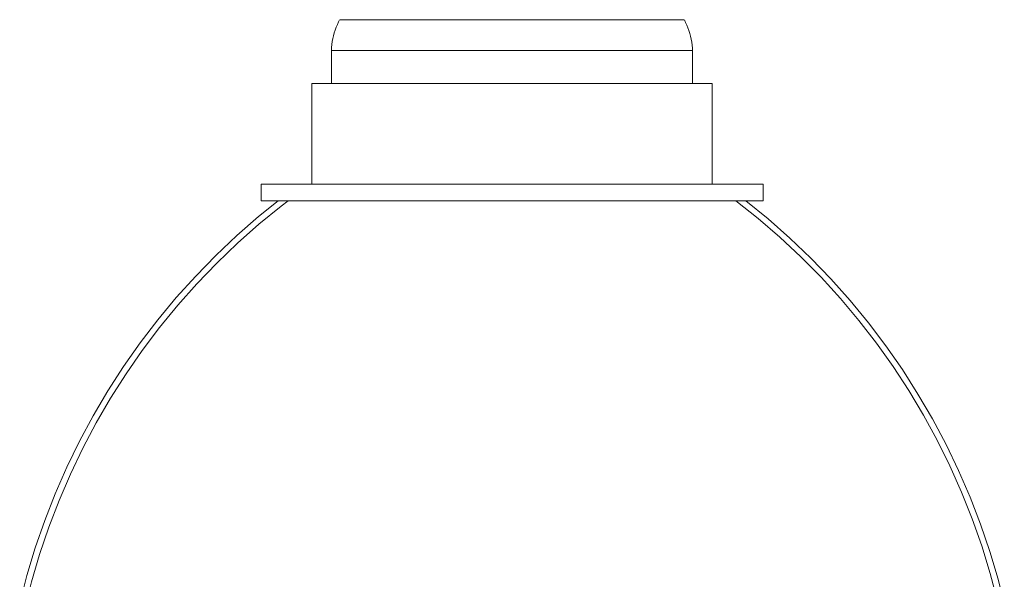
# Model space of a CAD drawing. Header units: millimetres. Extents: x 5395 to 9794, y 397 to 7363.
# Tile 34 of 38: x 7234 to 7396, y 1559 to 1651. Entities that reach past the tile are written whole.
import ezdxf

# ---------------------------------------------------------------- set-up
doc = ezdxf.new("R2010")
doc.units = ezdxf.units.MM
doc.layers.add('E-LITE-EQPM', color=7, linetype='Continuous', lineweight=20)

# ---------------------------------------------------------------- blocks, each defined once
blk = doc.blocks.new('62802-7L - 64314-44-7L SAMBA Black_ribbon beige pendant lamp ø450-7L-659210-Alzado_PDF')
at = {"layer": 'E-LITE-EQPM', "lineweight": 9}
for p, q in [((7286.67, 1651.4), (7321.41, 1651.4)), ((7321.41, 1651.4), (7343.34, 1651.4)), ((7285.19, 1646.34), (7285.19, 1640.86)), ((7321.72, 1646.34), (7285.3, 1646.34)), ((7344.82, 1646.34), (7321.72, 1646.34)), ((7344.82, 1640.86), (7344.82, 1646.34)), ((7281.96, 1640.86), (7281.96, 1624.27)), ((7322.44, 1640.86), (7281.98, 1640.86)), ((7348.05, 1640.86), (7322.44, 1640.86)), ((7348.05, 1624.27), (7348.05, 1640.86)), ((7273.58, 1624.27), (7273.58, 1621.53)), ((7273.6, 1624.27), (7324.33, 1624.27)), ((7324.33, 1624.27), (7356.43, 1624.27)), ((7356.43, 1621.53), (7356.43, 1624.27)), ((7273.6, 1621.53), (7324.33, 1621.53)), ((7324.33, 1621.53), (7356.43, 1621.53))]:
    blk.add_line(p, q, dxfattribs=at)
at = {"layer": 'E-LITE-EQPM', "lineweight": 9, "flags": 128}
for points in [[(7285.19, 1646.34), (7285.22, 1646.83), (7285.28, 1647.31), (7285.35, 1647.8), (7285.44, 1648.28), (7285.55, 1648.76), (7285.68, 1649.23), (7285.83, 1649.69), (7286, 1650.15), (7286.18, 1650.61), (7286.38, 1651.05), (7286.56, 1651.4)], [(7343.45, 1651.4), (7343.66, 1650.96), (7343.86, 1650.52), (7344.04, 1650.06), (7344.21, 1649.6), (7344.35, 1649.13), (7344.48, 1648.66), (7344.59, 1648.18), (7344.67, 1647.7), (7344.74, 1647.22), (7344.79, 1646.73), (7344.82, 1646.34)], [(7233.75, 1555.02), (7234.95, 1559.64), (7236.33, 1564.21), (7237.89, 1568.72), (7239.63, 1573.17), (7241.54, 1577.54), (7243.63, 1581.83), (7245.89, 1586.04), (7248.32, 1590.15), (7250.91, 1594.16), (7253.65, 1598.06), (7256.55, 1601.86), (7259.6, 1605.53), (7262.8, 1609.08), (7266.13, 1612.49), (7269.6, 1615.77), (7273.19, 1618.91), (7276.43, 1621.53)], [(7234.54, 1554.02), (7235.7, 1558.61), (7237.04, 1563.15), (7238.55, 1567.63), (7240.25, 1572.05), (7242.12, 1576.4), (7244.16, 1580.67), (7246.38, 1584.86), (7248.76, 1588.95), (7251.3, 1592.94), (7253.99, 1596.83), (7256.84, 1600.61), (7259.84, 1604.28), (7262.99, 1607.81), (7266.27, 1611.22), (7269.69, 1614.5), (7273.23, 1617.64), (7276.9, 1620.63), (7278.06, 1621.53)], [(7351.94, 1621.53), (7355.65, 1618.58), (7359.23, 1615.49), (7362.69, 1612.26), (7366.01, 1608.89), (7369.2, 1605.39), (7372.25, 1601.76), (7375.14, 1598.02), (7377.89, 1594.16), (7380.48, 1590.2), (7382.91, 1586.14), (7385.17, 1581.98), (7387.27, 1577.74), (7389.19, 1573.41), (7390.94, 1569.01), (7392.52, 1564.55), (7393.91, 1560.02), (7395.12, 1555.45), (7395.46, 1554.02)], [(7353.58, 1621.53), (7357.28, 1618.52), (7360.86, 1615.36), (7364.31, 1612.06), (7367.63, 1608.63), (7370.81, 1605.06), (7373.84, 1601.37), (7376.72, 1597.57), (7379.44, 1593.65), (7382.01, 1589.62), (7384.42, 1585.5), (7386.65, 1581.28), (7388.72, 1576.98), (7390.61, 1572.6), (7392.33, 1568.14), (7393.87, 1563.62), (7395.22, 1559.05), (7396.25, 1555.02)]]:
    blk.add_lwpolyline(points, dxfattribs=at)

msp = doc.modelspace()

# ---------------------------------------------------------------- block references
at = {"layer": 'E-LITE-EQPM', "lineweight": 9}
msp.add_blockref('62802-7L - 64314-44-7L SAMBA Black_ribbon beige pendant lamp ø450-7L-659210-Alzado_PDF', (0, 0), dxfattribs=at)

doc.saveas('drawing.dxf')
